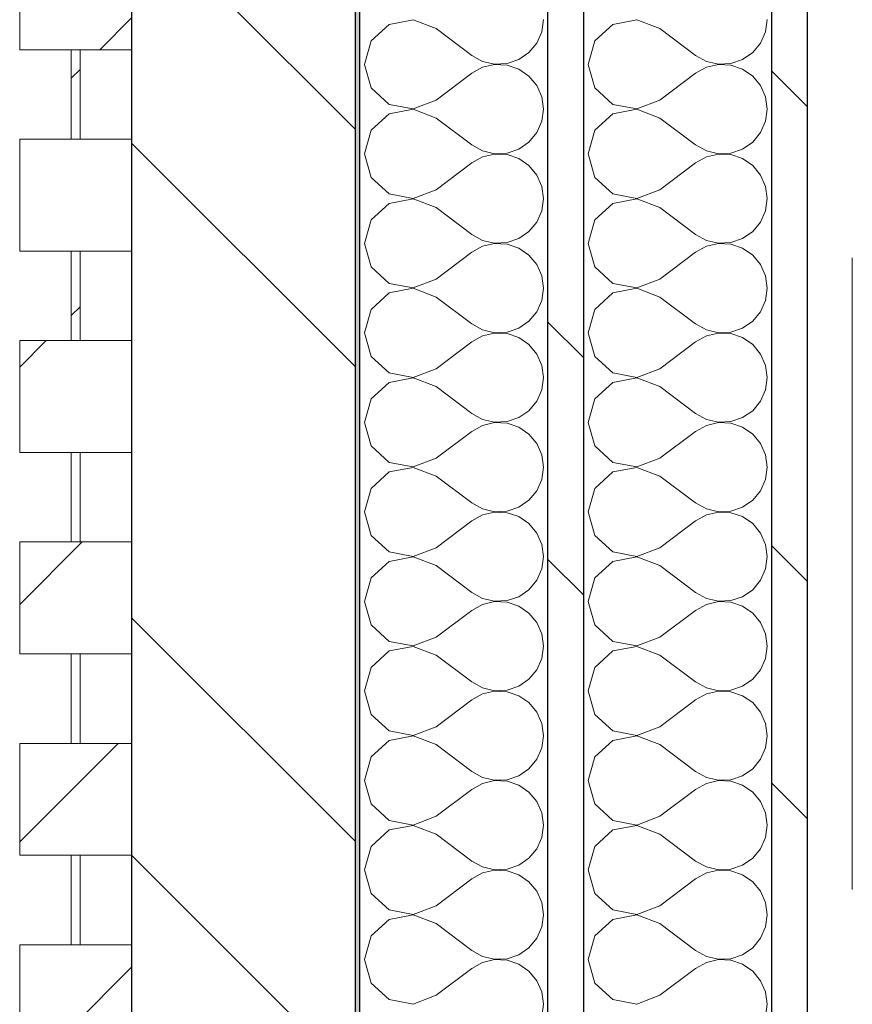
# Model space of a CAD drawing. Header units: millimetres. Extents: x 14199 to 94954, y 30513 to 87642.
# Tile 67 of 72: x 17304 to 17490, y 49300 to 49520. Entities that reach past the tile are written whole.
import ezdxf

# ---------------------------------------------------------------- set-up
doc = ezdxf.new("R2010")
doc.units = ezdxf.units.MM
doc.header["$MEASUREMENT"] = 0
doc.linetypes.add('Tirets', pattern=[229.305464, 141.111124, -88.19434])
doc.linetypes.add('Wipeout_Contour', pattern=[1000, 0, -1000])
for name, color, linetype in [('Métal _ Charpente.Charp_Couv_Bard_Métal', 7, 'Continuous'), ('Nouveau_Charpente _ Bardage.Charp_Couv_Zinc', 7, 'Continuous'), ('Nouveau_Métal _ Bardage.Charp_Couv_Bard_Métal', 7, 'Continuous')]:
    doc.layers.add(name, color=color, linetype=linetype)
pattern_1 = [(45, (0, 0), (-26.516504, 26.516504), [])]
pattern_2 = [(315, (0, 0), (79.54951, 79.54951), []), (315, (26.52, 26.52), (79.54951, 79.54951), [])]

# ---------------------------------------------------------------- blocks, each defined once
blk = doc.blocks.new('Poutre_1', base_point=(17585.35, 63228.28))
at = {"layer": 'Métal _ Charpente.Charp_Couv_Bard_Métal', "color": 251, "linetype": 'Tirets', "lineweight": 15, "true_color": 0x6a6a6a}
blk.add_line((17490.35, 49696.04), (17490.35, 48917.63), dxfattribs=at)
blk = doc.blocks.new('Mur-rideau_5')
at = {"color": 254, "linetype": 'Wipeout_Contour', "lineweight": 0, "ltscale": 209863.82322}
blk.add_wipeout([(17304.35, 49538.28), (17304.35, 49513.28), (17329.35, 49513.28), (17329.35, 49538.28)], dxfattribs=at).dxf.layer = 'Nouveau_Charpente _ Bardage.Charp_Couv_Zinc'
at = {"color": 254, "linetype": 'Wipeout_Contour', "lineweight": 0, "ltscale": 209354.160491}
blk.add_wipeout([(17304.35, 49403.28), (17304.35, 49378.28), (17329.35, 49378.28), (17329.35, 49403.28)], dxfattribs=at).dxf.layer = 'Nouveau_Charpente _ Bardage.Charp_Couv_Zinc'
at = {"color": 254, "linetype": 'Wipeout_Contour', "lineweight": 0, "ltscale": 209014.469978}
blk.add_wipeout([(17304.35, 49313.28), (17304.35, 49288.28), (17329.35, 49288.28), (17329.35, 49313.28)], dxfattribs=at).dxf.layer = 'Nouveau_Charpente _ Bardage.Charp_Couv_Zinc'
at = {"layer": 'Nouveau_Charpente _ Bardage.Charp_Couv_Zinc', "linetype": 'Continuous', "lineweight": 15}
h = blk.add_hatch(dxfattribs=at)
h.set_pattern_fill('Bois_massif', color=30, style=0, pattern_type=2)
h.set_pattern_definition(pattern_1)
h.paths.add_polyline_path([(17304.35, 49538.28), (17304.35, 49513.28), (17329.35, 49513.28), (17329.35, 49538.28)])
h = blk.add_hatch(dxfattribs=at)
h.set_pattern_fill('Bois_massif', color=30, style=0, pattern_type=2)
h.set_pattern_definition(pattern_1)
h.paths.add_polyline_path([(17304.35, 49403.28), (17304.35, 49378.28), (17329.35, 49378.28), (17329.35, 49403.28)])
h = blk.add_hatch(dxfattribs=at)
h.set_pattern_fill('Bois_massif', color=30, style=0, pattern_type=2)
h.set_pattern_definition(pattern_1)
h.paths.add_polyline_path([(17304.35, 49313.28), (17304.35, 49288.28), (17329.35, 49288.28), (17329.35, 49313.28)])
at = {"layer": 'Nouveau_Charpente _ Bardage.Charp_Couv_Zinc', "color": 33, "linetype": 'Continuous', "lineweight": 15, "true_color": 0xc1976c, "flags": 128}
for points in [[(17304.35, 49538.28), (17329.35, 49538.28), (17329.35, 49513.28), (17304.35, 49513.28)], [(17304.35, 49403.28), (17329.35, 49403.28), (17329.35, 49378.28), (17304.35, 49378.28)], [(17304.35, 49313.28), (17329.35, 49313.28), (17329.35, 49288.28), (17304.35, 49288.28)]]:
    blk.add_lwpolyline(points, close=True, dxfattribs=at)
at = {"color": 254, "linetype": 'Wipeout_Contour', "lineweight": 0, "ltscale": 209778.863547}
blk.add_wipeout([(17315.85, 49513.28), (17315.85, 49493.28), (17317.85, 49493.28), (17317.85, 49513.28)], dxfattribs=at).dxf.layer = 'Nouveau_Charpente _ Bardage.Charp_Couv_Zinc'
at = {"color": 254, "linetype": 'Wipeout_Contour', "lineweight": 0, "ltscale": 209269.226143}
blk.add_wipeout([(17315.85, 49378.28), (17315.85, 49358.28), (17317.85, 49358.28), (17317.85, 49378.28)], dxfattribs=at).dxf.layer = 'Nouveau_Charpente _ Bardage.Charp_Couv_Zinc'
at = {"color": 254, "linetype": 'Wipeout_Contour', "lineweight": 0, "ltscale": 209099.380878}
blk.add_wipeout([(17315.85, 49333.28), (17315.85, 49313.28), (17317.85, 49313.28), (17317.85, 49333.28)], dxfattribs=at).dxf.layer = 'Nouveau_Charpente _ Bardage.Charp_Couv_Zinc'
at = {"layer": 'Nouveau_Charpente _ Bardage.Charp_Couv_Zinc', "linetype": 'Continuous', "lineweight": 15}
h = blk.add_hatch(dxfattribs=at)
h.set_pattern_fill('Bois_massif', color=30, style=0, pattern_type=2)
h.set_pattern_definition(pattern_1)
h.paths.add_polyline_path([(17315.85, 49513.28), (17315.85, 49493.28), (17317.85, 49493.28), (17317.85, 49513.28)])
h = blk.add_hatch(dxfattribs=at)
h.set_pattern_fill('Bois_massif', color=30, style=0, pattern_type=2)
h.set_pattern_definition(pattern_1)
h.paths.add_polyline_path([(17315.85, 49378.28), (17315.85, 49358.28), (17317.85, 49358.28), (17317.85, 49378.28)])
h = blk.add_hatch(dxfattribs=at)
h.set_pattern_fill('Bois_massif', color=30, style=0, pattern_type=2)
h.set_pattern_definition(pattern_1)
h.paths.add_polyline_path([(17315.85, 49333.28), (17315.85, 49313.28), (17317.85, 49313.28), (17317.85, 49333.28)])
at = {"layer": 'Nouveau_Charpente _ Bardage.Charp_Couv_Zinc', "color": 33, "linetype": 'Continuous', "lineweight": 15, "true_color": 0xc1976c, "flags": 128}
for points in [[(17315.85, 49513.28), (17317.85, 49513.28), (17317.85, 49493.28), (17315.85, 49493.28)], [(17315.85, 49378.28), (17317.85, 49378.28), (17317.85, 49358.28), (17315.85, 49358.28)], [(17315.85, 49333.28), (17317.85, 49333.28), (17317.85, 49313.28), (17315.85, 49313.28)]]:
    blk.add_lwpolyline(points, close=True, dxfattribs=at)
at = {"color": 254, "linetype": 'Wipeout_Contour', "lineweight": 0, "ltscale": 209693.91877}
blk.add_wipeout([(17304.35, 49493.28), (17304.35, 49468.28), (17329.35, 49468.28), (17329.35, 49493.28)], dxfattribs=at).dxf.layer = 'Nouveau_Charpente _ Bardage.Charp_Couv_Zinc'
at = {"color": 254, "linetype": 'Wipeout_Contour', "lineweight": 0, "ltscale": 209184.306743}
blk.add_wipeout([(17304.35, 49358.28), (17304.35, 49333.28), (17329.35, 49333.28), (17329.35, 49358.28)], dxfattribs=at).dxf.layer = 'Nouveau_Charpente _ Bardage.Charp_Couv_Zinc'
at = {"layer": 'Nouveau_Charpente _ Bardage.Charp_Couv_Zinc', "linetype": 'Continuous', "lineweight": 15}
h = blk.add_hatch(dxfattribs=at)
h.set_pattern_fill('Bois_massif', color=30, style=0, pattern_type=2)
h.set_pattern_definition(pattern_1)
h.paths.add_polyline_path([(17304.35, 49493.28), (17304.35, 49468.28), (17329.35, 49468.28), (17329.35, 49493.28)])
h = blk.add_hatch(dxfattribs=at)
h.set_pattern_fill('Bois_massif', color=30, style=0, pattern_type=2)
h.set_pattern_definition(pattern_1)
h.paths.add_polyline_path([(17304.35, 49358.28), (17304.35, 49333.28), (17329.35, 49333.28), (17329.35, 49358.28)])
at = {"layer": 'Nouveau_Charpente _ Bardage.Charp_Couv_Zinc', "color": 33, "linetype": 'Continuous', "lineweight": 15, "true_color": 0xc1976c, "flags": 128}
for points in [[(17304.35, 49493.28), (17329.35, 49493.28), (17329.35, 49468.28), (17304.35, 49468.28)], [(17304.35, 49358.28), (17329.35, 49358.28), (17329.35, 49333.28), (17304.35, 49333.28)]]:
    blk.add_lwpolyline(points, close=True, dxfattribs=at)
at = {"color": 254, "linetype": 'Wipeout_Contour', "lineweight": 0, "ltscale": 209608.967519}
blk.add_wipeout([(17315.85, 49468.28), (17315.85, 49448.28), (17317.85, 49448.28), (17317.85, 49468.28)], dxfattribs=at).dxf.layer = 'Nouveau_Charpente _ Bardage.Charp_Couv_Zinc'
at = {"layer": 'Nouveau_Charpente _ Bardage.Charp_Couv_Zinc', "linetype": 'Continuous', "lineweight": 15}
h = blk.add_hatch(dxfattribs=at)
h.set_pattern_fill('Bois_massif', color=30, style=0, pattern_type=2)
h.set_pattern_definition(pattern_1)
h.paths.add_polyline_path([(17315.85, 49468.28), (17315.85, 49448.28), (17317.85, 49448.28), (17317.85, 49468.28)])
at = {"layer": 'Nouveau_Charpente _ Bardage.Charp_Couv_Zinc', "color": 33, "linetype": 'Continuous', "lineweight": 15, "true_color": 0xc1976c, "flags": 128}
blk.add_lwpolyline([(17315.85, 49468.28), (17317.85, 49468.28), (17317.85, 49448.28), (17315.85, 49448.28)], close=True, dxfattribs=at)
at = {"color": 254, "linetype": 'Wipeout_Contour', "lineweight": 0, "ltscale": 209524.03118}
blk.add_wipeout([(17304.35, 49448.28), (17304.35, 49423.28), (17329.35, 49423.28), (17329.35, 49448.28)], dxfattribs=at).dxf.layer = 'Nouveau_Charpente _ Bardage.Charp_Couv_Zinc'
at = {"layer": 'Nouveau_Charpente _ Bardage.Charp_Couv_Zinc', "linetype": 'Continuous', "lineweight": 15}
h = blk.add_hatch(dxfattribs=at)
h.set_pattern_fill('Bois_massif', color=30, style=0, pattern_type=2)
h.set_pattern_definition(pattern_1)
h.paths.add_polyline_path([(17304.35, 49448.28), (17304.35, 49423.28), (17329.35, 49423.28), (17329.35, 49448.28)])
at = {"layer": 'Nouveau_Charpente _ Bardage.Charp_Couv_Zinc', "color": 33, "linetype": 'Continuous', "lineweight": 15, "true_color": 0xc1976c, "flags": 128}
blk.add_lwpolyline([(17304.35, 49448.28), (17329.35, 49448.28), (17329.35, 49423.28), (17304.35, 49423.28)], close=True, dxfattribs=at)
at = {"color": 254, "linetype": 'Wipeout_Contour', "lineweight": 0, "ltscale": 209439.08837}
blk.add_wipeout([(17315.85, 49423.28), (17315.85, 49403.28), (17317.85, 49403.28), (17317.85, 49423.28)], dxfattribs=at).dxf.layer = 'Nouveau_Charpente _ Bardage.Charp_Couv_Zinc'
at = {"layer": 'Nouveau_Charpente _ Bardage.Charp_Couv_Zinc', "linetype": 'Continuous', "lineweight": 15}
h = blk.add_hatch(dxfattribs=at)
h.set_pattern_fill('Bois_massif', color=30, style=0, pattern_type=2)
h.set_pattern_definition(pattern_1)
h.paths.add_polyline_path([(17315.85, 49423.28), (17315.85, 49403.28), (17317.85, 49403.28), (17317.85, 49423.28)])
at = {"layer": 'Nouveau_Charpente _ Bardage.Charp_Couv_Zinc', "color": 33, "linetype": 'Continuous', "lineweight": 15, "true_color": 0xc1976c, "flags": 128}
blk.add_lwpolyline([(17315.85, 49423.28), (17317.85, 49423.28), (17317.85, 49403.28), (17315.85, 49403.28)], close=True, dxfattribs=at)
blk = doc.blocks.new('*X261')
at = {"layer": 'Nouveau_Métal _ Bardage.Charp_Couv_Bard_Métal', "color": 2, "linetype": 'Continuous', "lineweight": 15, "true_color": 0xfee600}
for p, q in [((17442.25, 49519.96), (17436.88, 49518.94)), ((17447.35, 49518), (17442.25, 49519.96)), ((17470.97, 49517.27), (17471.35, 49520)), ((17436.88, 49518.94), (17432.84, 49515.26)), ((17447.35, 49518), (17455.35, 49512)), ((17469.85, 49514.74), (17470.97, 49517.27)), ((17432.84, 49515.26), (17431.35, 49510)), ((17468.09, 49512.62), (17469.85, 49514.74)), ((17455.35, 49512), (17457.76, 49510.66)), ((17463.21, 49510.17), (17465.82, 49511.06)), ((17465.82, 49511.06), (17468.09, 49512.62)), ((17431.35, 49510), (17432.84, 49504.74)), ((17457.76, 49509.34), (17455.35, 49508)), ((17457.76, 49510.66), (17460.45, 49510.04)), ((17460.45, 49509.96), (17457.76, 49509.34)), ((17460.45, 49510.04), (17463.21, 49510.17)), ((17463.21, 49509.83), (17460.45, 49509.96)), ((17465.82, 49508.94), (17463.21, 49509.83)), ((17468.09, 49507.38), (17465.82, 49508.94)), ((17447.35, 49502), (17455.35, 49508)), ((17469.85, 49505.26), (17468.09, 49507.38)), ((17432.84, 49504.74), (17436.88, 49501.06)), ((17470.97, 49502.73), (17469.85, 49505.26)), ((17471.35, 49500), (17470.97, 49502.73)), ((17436.88, 49501.06), (17442.25, 49500.04)), ((17442.25, 49500.04), (17447.35, 49502)), ((17436.88, 49498.94), (17432.84, 49495.26)), ((17442.25, 49499.96), (17436.88, 49498.94)), ((17447.35, 49498), (17442.25, 49499.96)), ((17447.35, 49498), (17455.35, 49492)), ((17470.97, 49497.27), (17471.35, 49500)), ((17469.85, 49494.74), (17470.97, 49497.27)), ((17432.84, 49495.26), (17431.35, 49490)), ((17468.09, 49492.62), (17469.85, 49494.74)), ((17455.35, 49492), (17457.76, 49490.66)), ((17465.82, 49491.06), (17468.09, 49492.62)), ((17431.35, 49490), (17432.84, 49484.74)), ((17457.76, 49489.34), (17455.35, 49488)), ((17457.76, 49490.66), (17460.45, 49490.04)), ((17460.45, 49489.96), (17457.76, 49489.34)), ((17460.45, 49490.04), (17463.21, 49490.17)), ((17463.21, 49489.83), (17460.45, 49489.96)), ((17463.21, 49490.17), (17465.82, 49491.06)), ((17465.82, 49488.94), (17463.21, 49489.83)), ((17447.35, 49482), (17455.35, 49488)), ((17468.09, 49487.38), (17465.82, 49488.94)), ((17469.85, 49485.26), (17468.09, 49487.38)), ((17432.84, 49484.74), (17436.88, 49481.06)), ((17470.97, 49482.73), (17469.85, 49485.26)), ((17471.35, 49480), (17470.97, 49482.73)), ((17436.88, 49481.06), (17442.25, 49480.04)), ((17442.25, 49480.04), (17447.35, 49482)), ((17436.88, 49478.94), (17432.84, 49475.26)), ((17442.25, 49479.96), (17436.88, 49478.94)), ((17447.35, 49478), (17442.25, 49479.96)), ((17470.97, 49477.27), (17471.35, 49480)), ((17447.35, 49478), (17455.35, 49472)), ((17469.85, 49474.74), (17470.97, 49477.27)), ((17432.84, 49475.26), (17431.35, 49470)), ((17468.09, 49472.62), (17469.85, 49474.74)), ((17455.35, 49472), (17457.76, 49470.66)), ((17465.82, 49471.06), (17468.09, 49472.62)), ((17431.35, 49470), (17432.84, 49464.74)), ((17457.76, 49469.34), (17455.35, 49468)), ((17457.76, 49470.66), (17460.45, 49470.04)), ((17460.45, 49469.96), (17457.76, 49469.34)), ((17460.45, 49470.04), (17463.21, 49470.17)), ((17463.21, 49469.83), (17460.45, 49469.96)), ((17463.21, 49470.17), (17465.82, 49471.06)), ((17465.82, 49468.94), (17463.21, 49469.83)), ((17447.35, 49462), (17455.35, 49468)), ((17468.09, 49467.38), (17465.82, 49468.94)), ((17469.85, 49465.26), (17468.09, 49467.38)), ((17470.97, 49462.73), (17469.85, 49465.26)), ((17432.84, 49464.74), (17436.88, 49461.06)), ((17471.35, 49460), (17470.97, 49462.73)), ((17436.88, 49461.06), (17442.25, 49460.04)), ((17442.25, 49460.04), (17447.35, 49462)), ((17436.88, 49458.94), (17432.84, 49455.26)), ((17442.25, 49459.96), (17436.88, 49458.94)), ((17447.35, 49458), (17442.25, 49459.96)), ((17470.97, 49457.27), (17471.35, 49460)), ((17447.35, 49458), (17455.35, 49452)), ((17469.85, 49454.74), (17470.97, 49457.27)), ((17432.84, 49455.26), (17431.35, 49450)), ((17468.09, 49452.62), (17469.85, 49454.74)), ((17455.35, 49452), (17457.76, 49450.66)), ((17465.82, 49451.06), (17468.09, 49452.62)), ((17431.35, 49450), (17432.84, 49444.74)), ((17457.76, 49450.66), (17460.45, 49450.04)), ((17460.45, 49449.96), (17457.76, 49449.34)), ((17460.45, 49450.04), (17463.21, 49450.17)), ((17463.21, 49449.83), (17460.45, 49449.96)), ((17463.21, 49450.17), (17465.82, 49451.06)), ((17465.82, 49448.94), (17463.21, 49449.83)), ((17447.35, 49442), (17455.35, 49448)), ((17457.76, 49449.34), (17455.35, 49448)), ((17468.09, 49447.38), (17465.82, 49448.94)), ((17469.85, 49445.26), (17468.09, 49447.38)), ((17470.97, 49442.73), (17469.85, 49445.26)), ((17432.84, 49444.74), (17436.88, 49441.06)), ((17436.88, 49441.06), (17442.25, 49440.04)), ((17442.25, 49440.04), (17447.35, 49442)), ((17471.35, 49440), (17470.97, 49442.73)), ((17436.88, 49438.94), (17432.84, 49435.26)), ((17442.25, 49439.96), (17436.88, 49438.94)), ((17447.35, 49438), (17442.25, 49439.96)), ((17470.97, 49437.27), (17471.35, 49440)), ((17447.35, 49438), (17455.35, 49432)), ((17469.85, 49434.74), (17470.97, 49437.27)), ((17432.84, 49435.26), (17431.35, 49430)), ((17468.09, 49432.62), (17469.85, 49434.74)), ((17455.35, 49432), (17457.76, 49430.66)), ((17465.82, 49431.06), (17468.09, 49432.62)), ((17431.35, 49430), (17432.84, 49424.74)), ((17457.76, 49430.66), (17460.45, 49430.04)), ((17460.45, 49429.96), (17457.76, 49429.34)), ((17460.45, 49430.04), (17463.21, 49430.17)), ((17463.21, 49429.83), (17460.45, 49429.96)), ((17463.21, 49430.17), (17465.82, 49431.06)), ((17465.82, 49428.94), (17463.21, 49429.83)), ((17447.35, 49422), (17455.35, 49428)), ((17457.76, 49429.34), (17455.35, 49428)), ((17468.09, 49427.38), (17465.82, 49428.94)), ((17469.85, 49425.26), (17468.09, 49427.38)), ((17470.97, 49422.73), (17469.85, 49425.26)), ((17432.84, 49424.74), (17436.88, 49421.06)), ((17436.88, 49421.06), (17442.25, 49420.04)), ((17442.25, 49420.04), (17447.35, 49422)), ((17471.35, 49420), (17470.97, 49422.73)), ((17436.88, 49418.94), (17432.84, 49415.26)), ((17442.25, 49419.96), (17436.88, 49418.94)), ((17447.35, 49418), (17442.25, 49419.96)), ((17470.97, 49417.27), (17471.35, 49420)), ((17447.35, 49418), (17455.35, 49412)), ((17469.85, 49414.74), (17470.97, 49417.27)), ((17432.84, 49415.26), (17431.35, 49410)), ((17468.09, 49412.62), (17469.85, 49414.74)), ((17465.82, 49411.06), (17468.09, 49412.62)), ((17431.35, 49410), (17432.84, 49404.74)), ((17455.35, 49412), (17457.76, 49410.66)), ((17457.76, 49410.66), (17460.45, 49410.04)), ((17460.45, 49409.96), (17457.76, 49409.34)), ((17460.45, 49410.04), (17463.21, 49410.17)), ((17463.21, 49409.83), (17460.45, 49409.96)), ((17463.21, 49410.17), (17465.82, 49411.06)), ((17465.82, 49408.94), (17463.21, 49409.83)), ((17447.35, 49402), (17455.35, 49408)), ((17457.76, 49409.34), (17455.35, 49408)), ((17468.09, 49407.38), (17465.82, 49408.94)), ((17469.85, 49405.26), (17468.09, 49407.38)), ((17432.84, 49404.74), (17436.88, 49401.06)), ((17470.97, 49402.73), (17469.85, 49405.26)), ((17436.88, 49401.06), (17442.25, 49400.04)), ((17442.25, 49400.04), (17447.35, 49402)), ((17471.35, 49400), (17470.97, 49402.73)), ((17436.88, 49398.94), (17432.84, 49395.26)), ((17442.25, 49399.96), (17436.88, 49398.94)), ((17447.35, 49398), (17442.25, 49399.96)), ((17470.97, 49397.27), (17471.35, 49400)), ((17447.35, 49398), (17455.35, 49392)), ((17469.85, 49394.74), (17470.97, 49397.27)), ((17432.84, 49395.26), (17431.35, 49390)), ((17468.09, 49392.62), (17469.85, 49394.74)), ((17465.82, 49391.06), (17468.09, 49392.62)), ((17455.35, 49392), (17457.76, 49390.66)), ((17457.76, 49390.66), (17460.45, 49390.04)), ((17460.45, 49390.04), (17463.21, 49390.17)), ((17463.21, 49390.17), (17465.82, 49391.06)), ((17431.35, 49390), (17432.84, 49384.74)), ((17447.35, 49382), (17455.35, 49388)), ((17457.76, 49389.34), (17455.35, 49388)), ((17460.45, 49389.96), (17457.76, 49389.34)), ((17463.21, 49389.83), (17460.45, 49389.96)), ((17465.82, 49388.94), (17463.21, 49389.83)), ((17468.09, 49387.38), (17465.82, 49388.94)), ((17469.85, 49385.26), (17468.09, 49387.38)), ((17432.84, 49384.74), (17436.88, 49381.06)), ((17470.97, 49382.73), (17469.85, 49385.26)), ((17442.25, 49380.04), (17447.35, 49382)), ((17471.35, 49380), (17470.97, 49382.73)), ((17436.88, 49381.06), (17442.25, 49380.04)), ((17442.25, 49379.96), (17436.88, 49378.94)), ((17447.35, 49378), (17442.25, 49379.96)), ((17470.97, 49377.27), (17471.35, 49380)), ((17436.88, 49378.94), (17432.84, 49375.26)), ((17447.35, 49378), (17455.35, 49372)), ((17469.85, 49374.74), (17470.97, 49377.27)), ((17432.84, 49375.26), (17431.35, 49370)), ((17468.09, 49372.62), (17469.85, 49374.74)), ((17465.82, 49371.06), (17468.09, 49372.62)), ((17455.35, 49372), (17457.76, 49370.66)), ((17457.76, 49370.66), (17460.45, 49370.04)), ((17463.21, 49370.17), (17465.82, 49371.06)), ((17431.35, 49370), (17432.84, 49364.74)), ((17457.76, 49369.34), (17455.35, 49368)), ((17460.45, 49369.96), (17457.76, 49369.34)), ((17460.45, 49370.04), (17463.21, 49370.17)), ((17463.21, 49369.83), (17460.45, 49369.96)), ((17465.82, 49368.94), (17463.21, 49369.83)), ((17468.09, 49367.38), (17465.82, 49368.94)), ((17447.35, 49362), (17455.35, 49368)), ((17469.85, 49365.26), (17468.09, 49367.38)), ((17432.84, 49364.74), (17436.88, 49361.06)), ((17470.97, 49362.73), (17469.85, 49365.26)), ((17442.25, 49360.04), (17447.35, 49362)), ((17471.35, 49360), (17470.97, 49362.73)), ((17436.88, 49361.06), (17442.25, 49360.04)), ((17442.25, 49359.96), (17436.88, 49358.94)), ((17447.35, 49358), (17442.25, 49359.96)), ((17470.97, 49357.27), (17471.35, 49360)), ((17436.88, 49358.94), (17432.84, 49355.26)), ((17447.35, 49358), (17455.35, 49352)), ((17469.85, 49354.74), (17470.97, 49357.27)), ((17432.84, 49355.26), (17431.35, 49350)), ((17465.82, 49351.06), (17468.09, 49352.62)), ((17468.09, 49352.62), (17469.85, 49354.74)), ((17455.35, 49352), (17457.76, 49350.66)), ((17457.76, 49350.66), (17460.45, 49350.04)), ((17463.21, 49350.17), (17465.82, 49351.06)), ((17431.35, 49350), (17432.84, 49344.74)), ((17457.76, 49349.34), (17455.35, 49348)), ((17460.45, 49349.96), (17457.76, 49349.34)), ((17460.45, 49350.04), (17463.21, 49350.17)), ((17463.21, 49349.83), (17460.45, 49349.96)), ((17465.82, 49348.94), (17463.21, 49349.83)), ((17468.09, 49347.38), (17465.82, 49348.94)), ((17447.35, 49342), (17455.35, 49348)), ((17469.85, 49345.26), (17468.09, 49347.38)), ((17432.84, 49344.74), (17436.88, 49341.06)), ((17470.97, 49342.73), (17469.85, 49345.26)), ((17442.25, 49340.04), (17447.35, 49342)), ((17471.35, 49340), (17470.97, 49342.73)), ((17436.88, 49341.06), (17442.25, 49340.04)), ((17442.25, 49339.96), (17436.88, 49338.94)), ((17447.35, 49338), (17442.25, 49339.96)), ((17470.97, 49337.27), (17471.35, 49340)), ((17436.88, 49338.94), (17432.84, 49335.26)), ((17447.35, 49338), (17455.35, 49332)), ((17469.85, 49334.74), (17470.97, 49337.27)), ((17432.84, 49335.26), (17431.35, 49330)), ((17468.09, 49332.62), (17469.85, 49334.74)), ((17455.35, 49332), (17457.76, 49330.66)), ((17457.76, 49330.66), (17460.45, 49330.04)), ((17463.21, 49330.17), (17465.82, 49331.06)), ((17465.82, 49331.06), (17468.09, 49332.62)), ((17431.35, 49330), (17432.84, 49324.74)), ((17457.76, 49329.34), (17455.35, 49328)), ((17460.45, 49329.96), (17457.76, 49329.34)), ((17460.45, 49330.04), (17463.21, 49330.17)), ((17463.21, 49329.83), (17460.45, 49329.96)), ((17465.82, 49328.94), (17463.21, 49329.83)), ((17468.09, 49327.38), (17465.82, 49328.94)), ((17447.35, 49322), (17455.35, 49328)), ((17469.85, 49325.26), (17468.09, 49327.38)), ((17432.84, 49324.74), (17436.88, 49321.06)), ((17470.97, 49322.73), (17469.85, 49325.26)), ((17442.25, 49320.04), (17447.35, 49322)), ((17471.35, 49320), (17470.97, 49322.73)), ((17436.88, 49321.06), (17442.25, 49320.04)), ((17442.25, 49319.96), (17436.88, 49318.94)), ((17447.35, 49318), (17442.25, 49319.96)), ((17470.97, 49317.27), (17471.35, 49320)), ((17436.88, 49318.94), (17432.84, 49315.26)), ((17447.35, 49318), (17455.35, 49312)), ((17432.84, 49315.26), (17431.35, 49310)), ((17469.85, 49314.74), (17470.97, 49317.27)), ((17468.09, 49312.62), (17469.85, 49314.74)), ((17455.35, 49312), (17457.76, 49310.66)), ((17463.21, 49310.17), (17465.82, 49311.06)), ((17465.82, 49311.06), (17468.09, 49312.62)), ((17431.35, 49310), (17432.84, 49304.74)), ((17457.76, 49309.34), (17455.35, 49308)), ((17457.76, 49310.66), (17460.45, 49310.04)), ((17460.45, 49309.96), (17457.76, 49309.34)), ((17460.45, 49310.04), (17463.21, 49310.17)), ((17463.21, 49309.83), (17460.45, 49309.96)), ((17465.82, 49308.94), (17463.21, 49309.83)), ((17468.09, 49307.38), (17465.82, 49308.94)), ((17447.35, 49302), (17455.35, 49308)), ((17469.85, 49305.26), (17468.09, 49307.38)), ((17432.84, 49304.74), (17436.88, 49301.06)), ((17470.97, 49302.73), (17469.85, 49305.26)), ((17471.35, 49300), (17470.97, 49302.73)), ((17436.88, 49301.06), (17442.25, 49300.04)), ((17442.25, 49300.04), (17447.35, 49302)), ((17470.97, 49297.27), (17471.35, 49300))]:
    blk.add_line(p, q, dxfattribs=at)
blk = doc.blocks.new('*X266')
at = {"layer": 'Nouveau_Métal _ Bardage.Charp_Couv_Bard_Métal', "color": 2, "linetype": 'Continuous', "lineweight": 15, "true_color": 0xfee600}
for p, q in [((17392.25, 49519.96), (17386.88, 49518.94)), ((17397.35, 49518), (17392.25, 49519.96)), ((17420.97, 49517.27), (17421.35, 49520)), ((17386.88, 49518.94), (17382.84, 49515.26)), ((17397.35, 49518), (17405.35, 49512)), ((17419.85, 49514.74), (17420.97, 49517.27)), ((17382.84, 49515.26), (17381.35, 49510)), ((17418.09, 49512.62), (17419.85, 49514.74)), ((17405.35, 49512), (17407.76, 49510.66)), ((17413.21, 49510.17), (17415.82, 49511.06)), ((17415.82, 49511.06), (17418.09, 49512.62)), ((17381.35, 49510), (17382.84, 49504.74)), ((17407.76, 49509.34), (17405.35, 49508)), ((17407.76, 49510.66), (17410.45, 49510.04)), ((17410.45, 49509.96), (17407.76, 49509.34)), ((17410.45, 49510.04), (17413.21, 49510.17)), ((17413.21, 49509.83), (17410.45, 49509.96)), ((17415.82, 49508.94), (17413.21, 49509.83)), ((17418.09, 49507.38), (17415.82, 49508.94)), ((17397.35, 49502), (17405.35, 49508)), ((17419.85, 49505.26), (17418.09, 49507.38)), ((17382.84, 49504.74), (17386.88, 49501.06)), ((17420.97, 49502.73), (17419.85, 49505.26)), ((17421.35, 49500), (17420.97, 49502.73)), ((17386.88, 49501.06), (17392.25, 49500.04)), ((17392.25, 49500.04), (17397.35, 49502)), ((17386.88, 49498.94), (17382.84, 49495.26)), ((17392.25, 49499.96), (17386.88, 49498.94)), ((17397.35, 49498), (17392.25, 49499.96)), ((17397.35, 49498), (17405.35, 49492)), ((17420.97, 49497.27), (17421.35, 49500)), ((17419.85, 49494.74), (17420.97, 49497.27)), ((17382.84, 49495.26), (17381.35, 49490)), ((17418.09, 49492.62), (17419.85, 49494.74)), ((17405.35, 49492), (17407.76, 49490.66)), ((17415.82, 49491.06), (17418.09, 49492.62)), ((17381.35, 49490), (17382.84, 49484.74)), ((17407.76, 49489.34), (17405.35, 49488)), ((17407.76, 49490.66), (17410.45, 49490.04)), ((17410.45, 49489.96), (17407.76, 49489.34)), ((17410.45, 49490.04), (17413.21, 49490.17)), ((17413.21, 49489.83), (17410.45, 49489.96)), ((17413.21, 49490.17), (17415.82, 49491.06)), ((17415.82, 49488.94), (17413.21, 49489.83)), ((17397.35, 49482), (17405.35, 49488)), ((17418.09, 49487.38), (17415.82, 49488.94)), ((17419.85, 49485.26), (17418.09, 49487.38)), ((17382.84, 49484.74), (17386.88, 49481.06)), ((17420.97, 49482.73), (17419.85, 49485.26)), ((17421.35, 49480), (17420.97, 49482.73)), ((17386.88, 49481.06), (17392.25, 49480.04)), ((17392.25, 49480.04), (17397.35, 49482)), ((17386.88, 49478.94), (17382.84, 49475.26)), ((17392.25, 49479.96), (17386.88, 49478.94)), ((17397.35, 49478), (17392.25, 49479.96)), ((17420.97, 49477.27), (17421.35, 49480)), ((17397.35, 49478), (17405.35, 49472)), ((17419.85, 49474.74), (17420.97, 49477.27)), ((17382.84, 49475.26), (17381.35, 49470)), ((17418.09, 49472.62), (17419.85, 49474.74)), ((17405.35, 49472), (17407.76, 49470.66)), ((17415.82, 49471.06), (17418.09, 49472.62)), ((17381.35, 49470), (17382.84, 49464.74)), ((17407.76, 49469.34), (17405.35, 49468)), ((17407.76, 49470.66), (17410.45, 49470.04)), ((17410.45, 49469.96), (17407.76, 49469.34)), ((17410.45, 49470.04), (17413.21, 49470.17)), ((17413.21, 49469.83), (17410.45, 49469.96)), ((17413.21, 49470.17), (17415.82, 49471.06)), ((17415.82, 49468.94), (17413.21, 49469.83)), ((17397.35, 49462), (17405.35, 49468)), ((17418.09, 49467.38), (17415.82, 49468.94)), ((17419.85, 49465.26), (17418.09, 49467.38)), ((17420.97, 49462.73), (17419.85, 49465.26)), ((17382.84, 49464.74), (17386.88, 49461.06)), ((17421.35, 49460), (17420.97, 49462.73)), ((17386.88, 49461.06), (17392.25, 49460.04)), ((17392.25, 49460.04), (17397.35, 49462)), ((17386.88, 49458.94), (17382.84, 49455.26)), ((17392.25, 49459.96), (17386.88, 49458.94)), ((17397.35, 49458), (17392.25, 49459.96)), ((17420.97, 49457.27), (17421.35, 49460)), ((17397.35, 49458), (17405.35, 49452)), ((17419.85, 49454.74), (17420.97, 49457.27)), ((17382.84, 49455.26), (17381.35, 49450)), ((17418.09, 49452.62), (17419.85, 49454.74)), ((17405.35, 49452), (17407.76, 49450.66)), ((17415.82, 49451.06), (17418.09, 49452.62)), ((17381.35, 49450), (17382.84, 49444.74)), ((17407.76, 49450.66), (17410.45, 49450.04)), ((17410.45, 49449.96), (17407.76, 49449.34)), ((17410.45, 49450.04), (17413.21, 49450.17)), ((17413.21, 49449.83), (17410.45, 49449.96)), ((17413.21, 49450.17), (17415.82, 49451.06)), ((17415.82, 49448.94), (17413.21, 49449.83)), ((17397.35, 49442), (17405.35, 49448)), ((17407.76, 49449.34), (17405.35, 49448)), ((17418.09, 49447.38), (17415.82, 49448.94)), ((17419.85, 49445.26), (17418.09, 49447.38)), ((17420.97, 49442.73), (17419.85, 49445.26)), ((17382.84, 49444.74), (17386.88, 49441.06)), ((17386.88, 49441.06), (17392.25, 49440.04)), ((17392.25, 49440.04), (17397.35, 49442)), ((17421.35, 49440), (17420.97, 49442.73)), ((17386.88, 49438.94), (17382.84, 49435.26)), ((17392.25, 49439.96), (17386.88, 49438.94)), ((17397.35, 49438), (17392.25, 49439.96)), ((17420.97, 49437.27), (17421.35, 49440)), ((17397.35, 49438), (17405.35, 49432)), ((17419.85, 49434.74), (17420.97, 49437.27)), ((17382.84, 49435.26), (17381.35, 49430)), ((17418.09, 49432.62), (17419.85, 49434.74)), ((17405.35, 49432), (17407.76, 49430.66)), ((17415.82, 49431.06), (17418.09, 49432.62)), ((17381.35, 49430), (17382.84, 49424.74)), ((17407.76, 49430.66), (17410.45, 49430.04)), ((17410.45, 49429.96), (17407.76, 49429.34)), ((17410.45, 49430.04), (17413.21, 49430.17)), ((17413.21, 49429.83), (17410.45, 49429.96)), ((17413.21, 49430.17), (17415.82, 49431.06)), ((17415.82, 49428.94), (17413.21, 49429.83)), ((17397.35, 49422), (17405.35, 49428)), ((17407.76, 49429.34), (17405.35, 49428)), ((17418.09, 49427.38), (17415.82, 49428.94)), ((17419.85, 49425.26), (17418.09, 49427.38)), ((17420.97, 49422.73), (17419.85, 49425.26)), ((17382.84, 49424.74), (17386.88, 49421.06)), ((17386.88, 49421.06), (17392.25, 49420.04)), ((17392.25, 49420.04), (17397.35, 49422)), ((17421.35, 49420), (17420.97, 49422.73)), ((17386.88, 49418.94), (17382.84, 49415.26)), ((17392.25, 49419.96), (17386.88, 49418.94)), ((17397.35, 49418), (17392.25, 49419.96)), ((17420.97, 49417.27), (17421.35, 49420)), ((17397.35, 49418), (17405.35, 49412)), ((17419.85, 49414.74), (17420.97, 49417.27)), ((17382.84, 49415.26), (17381.35, 49410)), ((17418.09, 49412.62), (17419.85, 49414.74)), ((17415.82, 49411.06), (17418.09, 49412.62)), ((17381.35, 49410), (17382.84, 49404.74)), ((17405.35, 49412), (17407.76, 49410.66)), ((17407.76, 49410.66), (17410.45, 49410.04)), ((17410.45, 49409.96), (17407.76, 49409.34)), ((17410.45, 49410.04), (17413.21, 49410.17)), ((17413.21, 49409.83), (17410.45, 49409.96)), ((17413.21, 49410.17), (17415.82, 49411.06)), ((17415.82, 49408.94), (17413.21, 49409.83)), ((17397.35, 49402), (17405.35, 49408)), ((17407.76, 49409.34), (17405.35, 49408)), ((17418.09, 49407.38), (17415.82, 49408.94)), ((17419.85, 49405.26), (17418.09, 49407.38)), ((17382.84, 49404.74), (17386.88, 49401.06)), ((17420.97, 49402.73), (17419.85, 49405.26)), ((17386.88, 49401.06), (17392.25, 49400.04)), ((17392.25, 49400.04), (17397.35, 49402)), ((17421.35, 49400), (17420.97, 49402.73)), ((17386.88, 49398.94), (17382.84, 49395.26)), ((17392.25, 49399.96), (17386.88, 49398.94)), ((17397.35, 49398), (17392.25, 49399.96)), ((17420.97, 49397.27), (17421.35, 49400)), ((17397.35, 49398), (17405.35, 49392)), ((17419.85, 49394.74), (17420.97, 49397.27)), ((17382.84, 49395.26), (17381.35, 49390)), ((17418.09, 49392.62), (17419.85, 49394.74)), ((17415.82, 49391.06), (17418.09, 49392.62)), ((17405.35, 49392), (17407.76, 49390.66)), ((17407.76, 49390.66), (17410.45, 49390.04)), ((17410.45, 49390.04), (17413.21, 49390.17)), ((17413.21, 49390.17), (17415.82, 49391.06)), ((17381.35, 49390), (17382.84, 49384.74)), ((17397.35, 49382), (17405.35, 49388)), ((17407.76, 49389.34), (17405.35, 49388)), ((17410.45, 49389.96), (17407.76, 49389.34)), ((17413.21, 49389.83), (17410.45, 49389.96)), ((17415.82, 49388.94), (17413.21, 49389.83)), ((17418.09, 49387.38), (17415.82, 49388.94)), ((17419.85, 49385.26), (17418.09, 49387.38)), ((17382.84, 49384.74), (17386.88, 49381.06)), ((17420.97, 49382.73), (17419.85, 49385.26)), ((17392.25, 49380.04), (17397.35, 49382)), ((17421.35, 49380), (17420.97, 49382.73)), ((17386.88, 49381.06), (17392.25, 49380.04)), ((17392.25, 49379.96), (17386.88, 49378.94)), ((17397.35, 49378), (17392.25, 49379.96)), ((17420.97, 49377.27), (17421.35, 49380)), ((17386.88, 49378.94), (17382.84, 49375.26)), ((17397.35, 49378), (17405.35, 49372)), ((17419.85, 49374.74), (17420.97, 49377.27)), ((17382.84, 49375.26), (17381.35, 49370)), ((17418.09, 49372.62), (17419.85, 49374.74)), ((17415.82, 49371.06), (17418.09, 49372.62)), ((17405.35, 49372), (17407.76, 49370.66)), ((17407.76, 49370.66), (17410.45, 49370.04)), ((17413.21, 49370.17), (17415.82, 49371.06)), ((17381.35, 49370), (17382.84, 49364.74)), ((17407.76, 49369.34), (17405.35, 49368)), ((17410.45, 49369.96), (17407.76, 49369.34)), ((17410.45, 49370.04), (17413.21, 49370.17)), ((17413.21, 49369.83), (17410.45, 49369.96)), ((17415.82, 49368.94), (17413.21, 49369.83)), ((17418.09, 49367.38), (17415.82, 49368.94)), ((17397.35, 49362), (17405.35, 49368)), ((17419.85, 49365.26), (17418.09, 49367.38)), ((17382.84, 49364.74), (17386.88, 49361.06)), ((17420.97, 49362.73), (17419.85, 49365.26)), ((17392.25, 49360.04), (17397.35, 49362)), ((17421.35, 49360), (17420.97, 49362.73)), ((17386.88, 49361.06), (17392.25, 49360.04)), ((17392.25, 49359.96), (17386.88, 49358.94)), ((17397.35, 49358), (17392.25, 49359.96)), ((17420.97, 49357.27), (17421.35, 49360)), ((17386.88, 49358.94), (17382.84, 49355.26)), ((17397.35, 49358), (17405.35, 49352)), ((17419.85, 49354.74), (17420.97, 49357.27)), ((17382.84, 49355.26), (17381.35, 49350)), ((17415.82, 49351.06), (17418.09, 49352.62)), ((17418.09, 49352.62), (17419.85, 49354.74)), ((17405.35, 49352), (17407.76, 49350.66)), ((17407.76, 49350.66), (17410.45, 49350.04)), ((17413.21, 49350.17), (17415.82, 49351.06)), ((17381.35, 49350), (17382.84, 49344.74)), ((17407.76, 49349.34), (17405.35, 49348)), ((17410.45, 49349.96), (17407.76, 49349.34)), ((17410.45, 49350.04), (17413.21, 49350.17)), ((17413.21, 49349.83), (17410.45, 49349.96)), ((17415.82, 49348.94), (17413.21, 49349.83)), ((17418.09, 49347.38), (17415.82, 49348.94)), ((17397.35, 49342), (17405.35, 49348)), ((17419.85, 49345.26), (17418.09, 49347.38)), ((17382.84, 49344.74), (17386.88, 49341.06)), ((17420.97, 49342.73), (17419.85, 49345.26)), ((17392.25, 49340.04), (17397.35, 49342)), ((17421.35, 49340), (17420.97, 49342.73)), ((17386.88, 49341.06), (17392.25, 49340.04)), ((17392.25, 49339.96), (17386.88, 49338.94)), ((17397.35, 49338), (17392.25, 49339.96)), ((17420.97, 49337.27), (17421.35, 49340)), ((17386.88, 49338.94), (17382.84, 49335.26)), ((17397.35, 49338), (17405.35, 49332)), ((17419.85, 49334.74), (17420.97, 49337.27)), ((17382.84, 49335.26), (17381.35, 49330)), ((17418.09, 49332.62), (17419.85, 49334.74)), ((17405.35, 49332), (17407.76, 49330.66)), ((17407.76, 49330.66), (17410.45, 49330.04)), ((17413.21, 49330.17), (17415.82, 49331.06)), ((17415.82, 49331.06), (17418.09, 49332.62)), ((17381.35, 49330), (17382.84, 49324.74)), ((17407.76, 49329.34), (17405.35, 49328)), ((17410.45, 49329.96), (17407.76, 49329.34)), ((17410.45, 49330.04), (17413.21, 49330.17)), ((17413.21, 49329.83), (17410.45, 49329.96)), ((17415.82, 49328.94), (17413.21, 49329.83)), ((17418.09, 49327.38), (17415.82, 49328.94)), ((17397.35, 49322), (17405.35, 49328)), ((17419.85, 49325.26), (17418.09, 49327.38)), ((17382.84, 49324.74), (17386.88, 49321.06)), ((17420.97, 49322.73), (17419.85, 49325.26)), ((17392.25, 49320.04), (17397.35, 49322)), ((17421.35, 49320), (17420.97, 49322.73)), ((17386.88, 49321.06), (17392.25, 49320.04)), ((17392.25, 49319.96), (17386.88, 49318.94)), ((17397.35, 49318), (17392.25, 49319.96)), ((17420.97, 49317.27), (17421.35, 49320)), ((17386.88, 49318.94), (17382.84, 49315.26)), ((17397.35, 49318), (17405.35, 49312)), ((17382.84, 49315.26), (17381.35, 49310)), ((17419.85, 49314.74), (17420.97, 49317.27)), ((17418.09, 49312.62), (17419.85, 49314.74)), ((17405.35, 49312), (17407.76, 49310.66)), ((17413.21, 49310.17), (17415.82, 49311.06)), ((17415.82, 49311.06), (17418.09, 49312.62)), ((17381.35, 49310), (17382.84, 49304.74)), ((17407.76, 49309.34), (17405.35, 49308)), ((17407.76, 49310.66), (17410.45, 49310.04)), ((17410.45, 49309.96), (17407.76, 49309.34)), ((17410.45, 49310.04), (17413.21, 49310.17)), ((17413.21, 49309.83), (17410.45, 49309.96)), ((17415.82, 49308.94), (17413.21, 49309.83)), ((17418.09, 49307.38), (17415.82, 49308.94)), ((17397.35, 49302), (17405.35, 49308)), ((17419.85, 49305.26), (17418.09, 49307.38)), ((17382.84, 49304.74), (17386.88, 49301.06)), ((17420.97, 49302.73), (17419.85, 49305.26)), ((17421.35, 49300), (17420.97, 49302.73)), ((17386.88, 49301.06), (17392.25, 49300.04)), ((17392.25, 49300.04), (17397.35, 49302)), ((17420.97, 49297.27), (17421.35, 49300))]:
    blk.add_line(p, q, dxfattribs=at)
blk = doc.blocks.new('*X271')
at = {"layer": 'Nouveau_Métal _ Bardage.Charp_Couv_Bard_Métal', "linetype": 'Continuous', "lineweight": 15, "true_color": 0xc1976c}
blk.add_hatch(color=33, dxfattribs=at).paths.add_polyline_path([(17379.35, 49738.28), (17379.35, 47818.28), (17380.35, 47818.28), (17380.35, 49738.28)])
blk = doc.blocks.new('Mur_5', base_point=(17480.35, 33778.28))
at = {"color": 254, "linetype": 'Wipeout_Contour', "lineweight": 0, "ltscale": 207262.082642}
blk.add_wipeout([(17472.35, 49738.28), (17472.35, 47818.28), (17480.35, 47818.28), (17480.35, 49738.28)], dxfattribs=at).dxf.layer = 'Nouveau_Métal _ Bardage.Charp_Couv_Bard_Métal'
at = {"layer": 'Nouveau_Métal _ Bardage.Charp_Couv_Bard_Métal', "linetype": 'Continuous', "lineweight": 15, "true_color": 0x2e45b3}
h = blk.add_hatch(dxfattribs=at)
h.set_pattern_fill('Acier', color=175, style=0, pattern_type=2)
h.set_pattern_definition(pattern_2)
h.paths.add_polyline_path([(17472.35, 49738.28), (17472.35, 47818.28), (17480.35, 47818.28), (17480.35, 49738.28)])
at = {"layer": 'Nouveau_Métal _ Bardage.Charp_Couv_Bard_Métal', "color": 7, "linetype": 'Continuous', "lineweight": 25, "flags": 128}
blk.add_lwpolyline([(17480.35, 47818.28), (17480.35, 49738.28)], dxfattribs=at)
at = {"color": 254, "linetype": 'Wipeout_Contour', "lineweight": 0, "ltscale": 207228.380168}
blk.add_wipeout([(17430.35, 49738.28), (17430.35, 47818.28), (17472.35, 47818.28), (17472.35, 49738.28)], dxfattribs=at).dxf.layer = 'Nouveau_Métal _ Bardage.Charp_Couv_Bard_Métal'
at = {"layer": 'Nouveau_Métal _ Bardage.Charp_Couv_Bard_Métal', "color": 7, "linetype": 'Continuous', "lineweight": 25}
blk.add_line((17472.35, 47818.28), (17472.35, 49738.28), dxfattribs=at)
at = {"layer": 'Nouveau_Métal _ Bardage.Charp_Couv_Bard_Métal', "color": 7, "lineweight": 40}
blk.add_blockref('*X261', (0, 0), dxfattribs=at)
at = {"color": 254, "linetype": 'Wipeout_Contour', "lineweight": 0, "ltscale": 207194.691578}
blk.add_wipeout([(17422.35, 49738.28), (17422.35, 47818.28), (17430.35, 47818.28), (17430.35, 49738.28)], dxfattribs=at).dxf.layer = 'Nouveau_Métal _ Bardage.Charp_Couv_Bard_Métal'
at = {"layer": 'Nouveau_Métal _ Bardage.Charp_Couv_Bard_Métal', "linetype": 'Continuous', "lineweight": 15, "true_color": 0x2e45b3}
h = blk.add_hatch(dxfattribs=at)
h.set_pattern_fill('Acier', color=175, style=0, pattern_type=2)
h.set_pattern_definition(pattern_2)
h.paths.add_polyline_path([(17422.35, 49738.28), (17422.35, 47818.28), (17430.35, 47818.28), (17430.35, 49738.28)])
at = {"layer": 'Nouveau_Métal _ Bardage.Charp_Couv_Bard_Métal', "color": 7, "linetype": 'Continuous', "lineweight": 25}
blk.add_line((17430.35, 47818.28), (17430.35, 49738.28), dxfattribs=at)
at = {"color": 254, "linetype": 'Wipeout_Contour', "lineweight": 0, "ltscale": 207161.074945}
blk.add_wipeout([(17380.35, 49738.28), (17380.35, 47818.28), (17422.35, 47818.28), (17422.35, 49738.28)], dxfattribs=at).dxf.layer = 'Nouveau_Métal _ Bardage.Charp_Couv_Bard_Métal'
at = {"layer": 'Nouveau_Métal _ Bardage.Charp_Couv_Bard_Métal', "color": 7, "linetype": 'Continuous', "lineweight": 25}
blk.add_line((17422.35, 47818.28), (17422.35, 49738.28), dxfattribs=at)
at = {"layer": 'Nouveau_Métal _ Bardage.Charp_Couv_Bard_Métal', "color": 7, "lineweight": 40}
blk.add_blockref('*X266', (0, 0), dxfattribs=at)
at = {"color": 254, "linetype": 'Wipeout_Contour', "lineweight": 0, "ltscale": 207132.171129}
blk.add_wipeout([(17379.35, 49738.28), (17379.35, 47818.28), (17380.35, 47818.28), (17380.35, 49738.28)], dxfattribs=at).dxf.layer = 'Nouveau_Métal _ Bardage.Charp_Couv_Bard_Métal'
at = {"layer": 'Nouveau_Métal _ Bardage.Charp_Couv_Bard_Métal', "color": 7, "lineweight": 40}
blk.add_blockref('*X271', (0, 0), dxfattribs=at)
at = {"color": 254, "linetype": 'Wipeout_Contour', "lineweight": 0, "ltscale": 207097.970116}
blk.add_wipeout([(17379.35, 49738.28), (17329.35, 49738.28), (17329.35, 47818.28), (17379.35, 47818.28)], dxfattribs=at).dxf.layer = 'Nouveau_Métal _ Bardage.Charp_Couv_Bard_Métal'
at = {"layer": 'Nouveau_Métal _ Bardage.Charp_Couv_Bard_Métal', "linetype": 'Continuous', "lineweight": 15, "true_color": 0x2e45b3}
h = blk.add_hatch(dxfattribs=at)
h.set_pattern_fill('Acier', color=175, style=0, pattern_type=2)
h.set_pattern_definition(pattern_2)
h.paths.add_polyline_path([(17379.35, 49738.28), (17329.35, 49738.28), (17329.35, 47818.28), (17379.35, 47818.28)])
at = {"layer": 'Nouveau_Métal _ Bardage.Charp_Couv_Bard_Métal', "color": 7, "linetype": 'Continuous', "lineweight": 25}
for p, q in [((17379.35, 47818.28), (17379.35, 49738.28)), ((17380.35, 47818.28), (17380.35, 49738.28))]:
    blk.add_line(p, q, dxfattribs=at)
at = {"layer": 'Nouveau_Métal _ Bardage.Charp_Couv_Bard_Métal', "color": 7, "linetype": 'Continuous', "lineweight": 25, "flags": 128}
blk.add_lwpolyline([(17329.35, 49738.28), (17329.35, 47818.28)], dxfattribs=at)

msp = doc.modelspace()

# ---------------------------------------------------------------- block references
at = {"layer": 'Métal _ Charpente.Charp_Couv_Bard_Métal', "color": 251, "lineweight": 15, "true_color": 0x6a6a6a}
msp.add_blockref('Poutre_1', (17585.35, 63228.28), dxfattribs=at)
at = {"layer": 'Nouveau_Charpente _ Bardage.Charp_Couv_Zinc', "linetype": 'Continuous', "lineweight": 0}
msp.add_blockref('Mur-rideau_5', (0, 0), dxfattribs=at)

# ---------------------------------------------------------------- next in the draw order: block references
at = {"layer": 'Nouveau_Métal _ Bardage.Charp_Couv_Bard_Métal', "color": 7, "lineweight": 40}
msp.add_blockref('Mur_5', (17480.35, 33778.28), dxfattribs=at)

doc.saveas('drawing.dxf')
